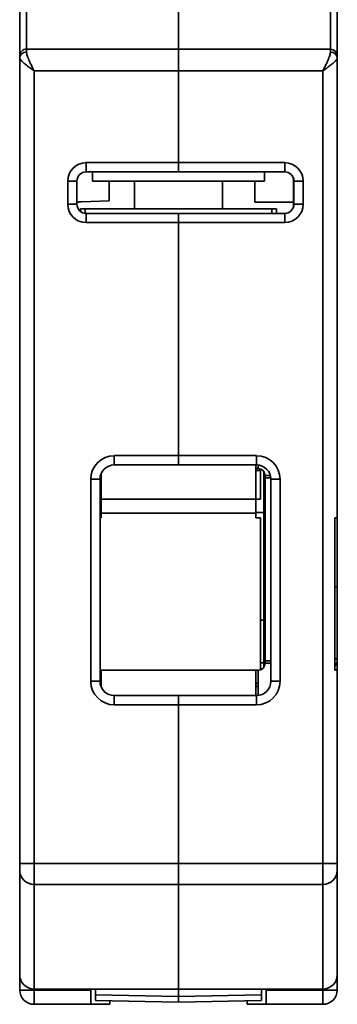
# Model space of a CAD drawing. Header units: millimetres. Extents: x -39 to 188, y 73 to 235.
# Tile 2 of 21: x -39 to -21, y 117 to 171. Entities that reach past the tile are written whole.
import ezdxf

# ---------------------------------------------------------------- set-up
doc = ezdxf.new("R2010")
doc.units = ezdxf.units.MM
doc.layers.add('Visible (ISO)', color=7, linetype='Continuous', lineweight=35)
doc.layers.add('Visible Narrow (ISO)', color=7, linetype='Continuous', lineweight=35)

msp = doc.modelspace()

# ---------------------------------------------------------------- linework, layer by layer
at = {"layer": 'Visible (ISO)'}
for p, q in [((-38.791, 169.49), (-38.791, 182.647)), ((-30.053, 169.871), (-30.053, 182.647)), ((-30.053, 182.647), (-30.053, 169.871)), ((-21.315, 182.647), (-21.315, 169.49)), ((-30.053, 169.871), (-38.41, 169.871)), ((-30.053, 168.677), (-30.053, 169.871)), ((-30.053, 169.871), (-21.696, 169.871)), ((-30.053, 169.871), (-30.053, 168.677)), ((-38.791, 169.49), (-38.791, 169.381)), ((-38.791, 125.05), (-38.791, 169.381)), ((-38.791, 125.05), (-38.791, 169.381)), ((-38.206, 169.107), (-38.206, 169.107)), ((-21.315, 169.49), (-21.315, 169.381)), ((-21.315, 169.381), (-21.315, 144.065)), ((-21.315, 169.381), (-21.315, 144.065)), ((-30.053, 163.623), (-30.053, 168.677)), ((-30.053, 163.623), (-30.053, 168.677)), ((-35.133, 163.623), (-30.053, 163.623)), ((-30.053, 163.623), (-30.053, 163.115)), ((-30.053, 163.623), (-24.211, 163.623)), ((-30.053, 163.115), (-30.053, 163.623)), ((-36.149, 161.337), (-36.149, 162.607)), ((-35.641, 161.337), (-35.641, 162.607)), ((-35.133, 163.115), (-30.053, 163.115)), ((-34.79, 163.115), (-34.79, 162.607)), ((-25.316, 162.607), (-34.79, 162.607)), ((-33.863, 162.607), (-33.863, 161.526)), ((-32.466, 162.607), (-32.466, 161.083)), ((-30.053, 163.115), (-24.211, 163.115)), ((-27.64, 162.607), (-27.64, 161.083)), ((-25.862, 161.438), (-25.862, 162.607)), ((-25.316, 163.115), (-25.316, 162.607)), ((-23.728, 161.178), (-23.728, 162.765)), ((-23.703, 162.607), (-23.703, 161.337)), ((-23.195, 162.607), (-23.195, 161.337)), ((-35.397, 161.472), (-33.863, 161.526)), ((-35.196, 161.083), (-35.45, 161.083)), ((-35.45, 161.083), (-35.45, 160.94)), ((-35.196, 161.083), (-35.196, 160.833)), ((-24.909, 161.083), (-35.196, 161.083)), ((-23.728, 161.438), (-25.862, 161.438)), ((-24.909, 161.083), (-24.909, 160.829)), ((-24.655, 161.083), (-24.909, 161.083)), ((-24.655, 160.829), (-24.655, 161.083)), ((-30.053, 160.829), (-35.133, 160.829)), ((-30.053, 160.829), (-30.053, 160.321)), ((-30.053, 160.321), (-30.053, 160.829)), ((-24.211, 160.829), (-30.053, 160.829)), ((-30.053, 160.321), (-35.133, 160.321)), ((-30.053, 147.494), (-30.053, 160.321)), ((-24.211, 160.321), (-30.053, 160.321)), ((-30.053, 147.494), (-30.053, 160.321)), ((-33.584, 147.494), (-30.053, 147.494)), ((-30.053, 147.494), (-30.053, 146.986)), ((-30.053, 147.494), (-25.76, 147.494)), ((-30.053, 146.986), (-30.053, 147.494)), ((-33.584, 146.986), (-30.053, 146.986)), ((-30.053, 146.986), (-25.76, 146.986)), ((-25.798, 145.106), (-25.798, 146.986)), ((-25.671, 146.782), (-25.671, 146.981)), ((-34.307, 145.106), (-34.307, 146.508)), ((-25.798, 146.782), (-25.671, 146.782)), ((-25.544, 146.681), (-25.798, 146.681)), ((-25.544, 145.106), (-25.544, 146.681)), ((-25.354, 135.853), (-25.354, 146.612)), ((-25.29, 146.274), (-25.29, 146.401)), ((-34.879, 135.073), (-34.879, 146.198)), ((-34.371, 135.073), (-34.371, 146.198)), ((-25.29, 146.274), (-24.977, 146.274)), ((-25.29, 136.191), (-25.29, 146.274)), ((-24.973, 146.198), (-24.973, 135.073)), ((-24.465, 146.198), (-24.465, 135.073)), ((-34.371, 145.106), (-34.307, 145.106)), ((-34.307, 145.106), (-25.798, 145.106)), ((-34.307, 145.106), (-34.307, 144.319)), ((-25.544, 145.106), (-25.798, 145.106)), ((-25.798, 145.106), (-25.798, 144.319)), ((-34.307, 144.319), (-34.307, 144.065)), ((-25.798, 144.319), (-25.798, 144.065)), ((-34.371, 144.065), (-34.307, 144.065)), ((-25.544, 144.065), (-25.798, 144.065)), ((-25.544, 144.065), (-25.544, 135.704)), ((-21.442, 144.065), (-21.442, 139.874)), ((-21.442, 144.065), (-21.315, 144.065)), ((-21.315, 143.684), (-21.315, 144.065)), ((-21.315, 143.204), (-21.315, 143.684)), ((-21.315, 143.204), (-21.315, 143.037)), ((-21.315, 142.026), (-21.315, 142.108)), ((-21.315, 140.559), (-21.315, 141.115)), ((-21.315, 139.874), (-21.315, 140.559)), ((-21.315, 140.28), (-21.442, 140.28)), ((-21.442, 139.874), (-21.442, 135.683)), ((-21.315, 139.188), (-21.315, 139.874)), ((-21.315, 138.454), (-21.315, 139.188)), ((-25.544, 136.089), (-25.354, 136.089)), ((-25.29, 136.191), (-25.29, 136.064)), ((-25.29, 136.191), (-24.973, 136.191)), ((-25.29, 136.064), (-24.973, 136.064)), ((-21.315, 136.064), (-21.315, 136.365)), ((-21.315, 135.683), (-21.315, 136.064)), ((-34.307, 135.683), (-34.371, 135.683)), ((-34.307, 135.683), (-25.798, 135.683)), ((-34.307, 135.683), (-34.307, 134.763)), ((-25.671, 135.683), (-25.798, 135.683)), ((-25.798, 135.683), (-25.798, 134.286)), ((-25.671, 134.291), (-25.671, 135.683)), ((-21.315, 135.683), (-21.442, 135.683)), ((-21.315, 135.683), (-21.315, 125.05)), ((-34.344, 134.87), (-34.307, 134.87)), ((-34.32, 134.794), (-34.307, 134.794)), ((-25.671, 134.794), (-25.798, 134.794)), ((-30.053, 134.286), (-33.584, 134.286)), ((-30.053, 134.286), (-30.053, 133.778)), ((-30.053, 133.778), (-30.053, 134.286)), ((-25.76, 134.286), (-30.053, 134.286)), ((-30.053, 133.778), (-33.584, 133.778)), ((-30.053, 125.05), (-30.053, 133.778)), ((-25.76, 133.778), (-30.053, 133.778)), ((-30.053, 125.05), (-30.053, 133.778)), ((-38.791, 124.656), (-38.791, 125.05)), ((-38.791, 118.919), (-38.791, 124.656)), ((-30.053, 123.894), (-30.053, 125.05)), ((-30.053, 125.05), (-30.053, 123.894)), ((-21.315, 125.05), (-21.315, 124.656)), ((-21.315, 124.656), (-21.315, 118.919)), ((-30.053, 123.894), (-30.053, 118.131)), ((-30.053, 118.131), (-30.053, 123.894)), ((-38.791, 118.08), (-38.791, 118.919)), ((-21.315, 118.919), (-21.315, 118.08)), ((-30.053, 118.131), (-38.003, 118.131)), ((-34.879, 118.131), (-34.879, 118.08)), ((-34.879, 117.293), (-34.879, 118.08)), ((-34.625, 117.806), (-34.625, 118.131)), ((-34.625, 117.806), (-34.625, 117.5)), ((-22.103, 118.131), (-30.053, 118.131)), ((-30.053, 117.727), (-30.053, 118.131)), ((-25.481, 117.806), (-25.481, 118.131)), ((-25.481, 117.5), (-25.481, 117.806)), ((-25.227, 118.08), (-25.227, 118.131)), ((-25.227, 118.08), (-25.227, 117.293)), ((-34.879, 117.293), (-38.003, 117.293)), ((-33.838, 117.293), (-34.879, 117.293)), ((-34.625, 117.5), (-30.053, 117.42)), ((-33.838, 117.486), (-33.838, 117.293)), ((-30.053, 117.42), (-25.481, 117.5)), ((-26.268, 117.293), (-26.268, 117.486)), ((-26.268, 117.293), (-25.227, 117.293)), ((-25.227, 117.293), (-22.103, 117.293))]:
    msp.add_line(p, q, dxfattribs=at)
for centre, radius, start, end in [((-38.41, 169.49), 0.381, 90, 180.0001), ((-21.696, 169.49), 0.381, 0, 90), ((-35.133, 162.607), 1.016, 90, 180), ((-24.211, 162.607), 1.016, 0, 90), ((-35.133, 162.607), 0.508, 90, 180), ((-24.211, 162.607), 0.508, 0, 90), ((-35.133, 161.337), 1.016, 180, 270), ((-35.362, 160.457), 1.016, 92, 105.962), ((-35.133, 161.337), 0.508, 180, 270), ((-24.211, 161.337), 1.016, 270, 0), ((-24.211, 161.337), 0.508, 270, 0), ((-33.584, 146.198), 1.295, 90, 180), ((-25.76, 146.198), 1.295, 0, 90), ((-33.584, 146.198), 0.787, 90, 180), ((-25.76, 146.198), 0.787, 0, 90), ((-25.671, 146.401), 0.381, 0, 90), ((-25.671, 136.064), 0.381, 270, 0), ((-22.103, 136.318), 0.787, 327.0041, 0), ((-33.584, 135.073), 1.295, 180, 270), ((-33.584, 135.073), 0.787, 180, 270), ((-26.052, 135.378), 0.508, 300, 318.5904), ((-25.76, 135.073), 1.295, 270, 0), ((-25.76, 135.073), 0.787, 270, 0), ((-22.103, 118.919), 0.787, 270, 0), ((-38.003, 118.08), 0.787, 180, 270), ((-22.103, 118.08), 0.787, 270, 0)]:
    msp.add_arc(centre, radius, start, end, dxfattribs=at)
for centre, major_axis, ratio, start_param, end_param in [((-38.003, 118.919), (0.787, 0), 1, 3.14156, 4.712357), ((-30.053, 118.614), (0, -1.194), 0.00001, 6.283102, 7.016172)]:
    msp.add_ellipse(centre, major_axis=major_axis, ratio=ratio, start_param=start_param, end_param=end_param, dxfattribs=at)
msp.add_open_spline([(-38.791, 169.381), (-38.791, 169.381), (-38.791, 169.381), (-38.791, 169.381)], degree=3, dxfattribs=at)
for points, knots in [([(-21.315, 142.587), (-21.315, 142.637), (-21.315, 142.683), (-21.315, 142.726), (-21.315, 142.769), (-21.315, 142.808), (-21.315, 142.845), (-21.315, 142.882), (-21.315, 142.916), (-21.315, 142.948), (-21.315, 142.98), (-21.315, 143.01), (-21.315, 143.037)], [0, 0, 0, 0, 0.25, 0.25, 0.25, 0.5, 0.5, 0.5, 0.75, 0.75, 0.75, 1, 1, 1, 1]), ([(-21.315, 142.281), (-21.315, 142.304), (-21.315, 142.331), (-21.315, 142.361), (-21.315, 142.392), (-21.315, 142.426), (-21.315, 142.463), (-21.315, 142.501), (-21.315, 142.542), (-21.315, 142.587)], [0, 0, 0, 0, 0.333333, 0.333333, 0.333333, 0.666667, 0.666667, 0.666667, 1, 1, 1, 1]), ([(-21.315, 142.108), (-21.315, 142.118), (-21.315, 142.128), (-21.315, 142.14), (-21.315, 142.152), (-21.315, 142.165), (-21.315, 142.179), (-21.315, 142.193), (-21.315, 142.208), (-21.315, 142.225), (-21.315, 142.242), (-21.315, 142.261), (-21.315, 142.281)], [0, 0, 0, 0, 0.25, 0.25, 0.25, 0.5, 0.5, 0.5, 0.75, 0.75, 0.75, 1, 1, 1, 1]), ([(-21.315, 141.898), (-21.315, 141.91), (-21.315, 141.921), (-21.315, 141.931), (-21.315, 141.941), (-21.315, 141.95), (-21.315, 141.958), (-21.315, 141.967), (-21.315, 141.975), (-21.315, 141.983), (-21.315, 141.99), (-21.315, 141.998), (-21.315, 142.005), (-21.315, 142.012), (-21.315, 142.019), (-21.315, 142.026)], [0, 0, 0, 0, 0.2, 0.2, 0.2, 0.4, 0.4, 0.4, 0.6, 0.6, 0.6, 0.8, 0.8, 0.8, 1, 1, 1, 1]), ([(-21.315, 141.802), (-21.315, 141.805), (-21.315, 141.808), (-21.315, 141.811), (-21.315, 141.829), (-21.315, 141.845), (-21.315, 141.86), (-21.315, 141.874), (-21.315, 141.887), (-21.315, 141.898)], [0.4596683, 0.4596683, 0.4596683, 0.4596683, 0.5, 0.5, 0.5, 0.75, 0.75, 0.75, 1, 1, 1, 1]), ([(-21.315, 141.297), (-21.315, 141.326), (-21.315, 141.358), (-21.315, 141.395), (-21.315, 141.431), (-21.315, 141.472), (-21.315, 141.515), (-21.315, 141.559), (-21.315, 141.606), (-21.315, 141.654), (-21.315, 141.702), (-21.315, 141.751), (-21.315, 141.802)], [0, 0, 0, 0, 0.25, 0.25, 0.25, 0.5, 0.5, 0.5, 0.75, 0.75, 0.75, 1, 1, 1, 1]), ([(-21.315, 141.115), (-21.315, 141.115), (-21.315, 141.119), (-21.315, 141.127), (-21.315, 141.135), (-21.315, 141.147), (-21.315, 141.162), (-21.315, 141.178), (-21.315, 141.197), (-21.315, 141.22), (-21.315, 141.243), (-21.315, 141.269), (-21.315, 141.297)], [0, 0, 0, 0, 0.25, 0.25, 0.25, 0.5, 0.5, 0.5, 0.75, 0.75, 0.75, 1, 1, 1, 1]), ([(-21.315, 138.166), (-21.315, 138.211), (-21.315, 138.252), (-21.315, 138.288), (-21.315, 138.324), (-21.315, 138.356), (-21.315, 138.381), (-21.315, 138.406), (-21.315, 138.424), (-21.315, 138.437), (-21.315, 138.449), (-21.315, 138.454), (-21.315, 138.454)], [0, 0, 0, 0, 0.25, 0.25, 0.25, 0.5, 0.5, 0.5, 0.75, 0.75, 0.75, 1, 1, 1, 1]), ([(-21.315, 137.408), (-21.315, 137.492), (-21.315, 137.571), (-21.315, 137.643), (-21.315, 137.716), (-21.315, 137.783), (-21.315, 137.845), (-21.315, 137.907), (-21.315, 137.964), (-21.315, 138.018), (-21.315, 138.071), (-21.315, 138.12), (-21.315, 138.166)], [0, 0, 0, 0, 0.25, 0.25, 0.25, 0.5, 0.5, 0.5, 0.75, 0.75, 0.75, 1, 1, 1, 1]), ([(-21.315, 136.652), (-21.315, 136.697), (-21.315, 136.746), (-21.315, 136.799), (-21.315, 136.852), (-21.315, 136.909), (-21.315, 136.971), (-21.315, 137.033), (-21.315, 137.101), (-21.315, 137.173), (-21.315, 137.246), (-21.315, 137.325), (-21.315, 137.408)], [0, 0, 0, 0, 0.25, 0.25, 0.25, 0.5, 0.5, 0.5, 0.75, 0.75, 0.75, 1, 1, 1, 1]), ([(-21.315, 136.365), (-21.315, 136.365), (-21.315, 136.371), (-21.315, 136.383), (-21.315, 136.395), (-21.315, 136.413), (-21.315, 136.438), (-21.315, 136.463), (-21.315, 136.494), (-21.315, 136.53), (-21.315, 136.566), (-21.315, 136.607), (-21.315, 136.652)], [0, 0, 0, 0, 0.25, 0.25, 0.25, 0.5, 0.5, 0.5, 0.75, 0.75, 0.75, 1, 1, 1, 1])]:
    msp.add_open_spline(points, degree=3, knots=knots, dxfattribs=at)
at = {"layer": 'Visible Narrow (ISO)'}
for p, q in [((-38.41, 169.871), (-38.41, 182.647)), ((-21.696, 182.647), (-21.696, 169.871)), ((-38.41, 169.711), (-38.41, 169.871)), ((-21.696, 169.871), (-21.696, 169.711)), ((-30.053, 168.677), (-38.003, 168.677)), ((-38.003, 125.05), (-38.003, 168.677)), ((-30.053, 168.677), (-22.103, 168.677)), ((-22.103, 168.677), (-22.103, 125.05)), ((-35.133, 163.623), (-35.133, 163.115)), ((-24.211, 163.623), (-24.211, 163.115)), ((-36.149, 162.607), (-35.641, 162.607)), ((-23.195, 162.607), (-23.703, 162.607)), ((-36.149, 161.337), (-35.641, 161.337)), ((-23.195, 161.337), (-23.703, 161.337)), ((-35.133, 160.321), (-35.133, 160.829)), ((-24.211, 160.321), (-24.211, 160.829)), ((-33.584, 147.494), (-33.584, 146.986)), ((-25.76, 147.494), (-25.76, 146.986)), ((-25.29, 146.401), (-25, 146.401)), ((-34.879, 146.198), (-34.371, 146.198)), ((-24.465, 146.198), (-24.973, 146.198)), ((-34.371, 144.374), (-34.307, 144.374)), ((-25.798, 144.319), (-34.307, 144.319)), ((-25.798, 144.361), (-25.354, 144.361)), ((-25.544, 138.442), (-25.354, 138.442)), ((-21.315, 136.318), (-21.442, 136.318)), ((-34.879, 135.073), (-34.371, 135.073)), ((-24.465, 135.073), (-24.973, 135.073)), ((-33.584, 133.778), (-33.584, 134.286)), ((-25.76, 133.778), (-25.76, 134.286)), ((-38.003, 125.05), (-38.791, 125.05)), ((-38.003, 125.05), (-30.053, 125.05)), ((-38.003, 123.894), (-38.003, 125.05)), ((-30.053, 125.05), (-22.103, 125.05)), ((-21.315, 125.05), (-22.103, 125.05)), ((-22.103, 125.05), (-22.103, 123.894)), ((-38.003, 123.894), (-30.053, 123.894)), ((-38.003, 118.131), (-38.003, 123.894)), ((-30.053, 123.894), (-22.103, 123.894)), ((-22.103, 123.894), (-22.103, 118.131)), ((-38.003, 118.08), (-38.791, 118.08)), ((-38.003, 118.08), (-38.003, 118.131)), ((-34.879, 118.08), (-38.003, 118.08)), ((-38.003, 117.293), (-38.003, 118.08)), ((-34.625, 117.806), (-30.053, 117.727)), ((-30.053, 117.727), (-25.481, 117.806)), ((-25.227, 118.08), (-22.103, 118.08)), ((-22.103, 118.131), (-22.103, 118.08)), ((-21.315, 118.08), (-22.103, 118.08)), ((-22.103, 118.08), (-22.103, 117.293))]:
    msp.add_line(p, q, dxfattribs=at)
for centre, major_axis, ratio, start_param, end_param in [((-38.41, 169.381), (-0.381, 0), 0.866025, 4.712389, 6.283202), ((-21.696, 169.381), (0.381, 0), 0.866025, 0.000002, 1.570796), ((-38.003, 124.656), (-0.787, 0), 0.968148, 6.283185, 7.853982), ((-22.103, 124.656), (0.787, 0), 0.968148, 4.712389, 6.283185)]:
    msp.add_ellipse(centre, major_axis=major_axis, ratio=ratio, start_param=start_param, end_param=end_param, dxfattribs=at)
for points, knots in [([(-38.41, 169.711), (-38.41, 169.687), (-38.407, 169.66), (-38.401, 169.628), (-38.395, 169.597), (-38.386, 169.562), (-38.374, 169.523), (-38.362, 169.484), (-38.346, 169.441), (-38.328, 169.394), (-38.31, 169.347), (-38.289, 169.296), (-38.266, 169.241), (-38.242, 169.186), (-38.216, 169.128), (-38.188, 169.067), (-38.16, 169.005), (-38.129, 168.941), (-38.098, 168.875), (-38.067, 168.81), (-38.035, 168.744), (-38.003, 168.677)], [0, 0, 0, 0, 0.142857, 0.142857, 0.142857, 0.285714, 0.285714, 0.285714, 0.428571, 0.428571, 0.428571, 0.571429, 0.571429, 0.571429, 0.714286, 0.714286, 0.714286, 0.857143, 0.857143, 0.857143, 1, 1, 1, 1]), ([(-22.103, 168.677), (-22.07, 168.744), (-22.038, 168.811), (-22.007, 168.876), (-21.976, 168.942), (-21.946, 169.006), (-21.918, 169.067), (-21.889, 169.128), (-21.863, 169.187), (-21.84, 169.241), (-21.816, 169.296), (-21.795, 169.347), (-21.777, 169.394), (-21.759, 169.441), (-21.744, 169.484), (-21.732, 169.523), (-21.72, 169.562), (-21.711, 169.597), (-21.705, 169.628), (-21.699, 169.66), (-21.696, 169.687), (-21.696, 169.711)], [0, 0, 0, 0, 0.142857, 0.142857, 0.142857, 0.285714, 0.285714, 0.285714, 0.428571, 0.428571, 0.428571, 0.571429, 0.571429, 0.571429, 0.714286, 0.714286, 0.714286, 0.857143, 0.857143, 0.857143, 1, 1, 1, 1]), ([(-38.003, 168.677), (-38.065, 168.723), (-38.127, 168.768), (-38.187, 168.812), (-38.248, 168.857), (-38.307, 168.901), (-38.361, 168.942), (-38.416, 168.984), (-38.466, 169.024), (-38.512, 169.061), (-38.558, 169.098), (-38.598, 169.133), (-38.633, 169.165), (-38.668, 169.197), (-38.697, 169.226), (-38.721, 169.253), (-38.744, 169.28), (-38.762, 169.304), (-38.773, 169.325), (-38.785, 169.346), (-38.791, 169.365), (-38.791, 169.381)], [0, 0, 0, 0, 0.1428571, 0.1428571, 0.1428571, 0.2857143, 0.2857143, 0.2857143, 0.4285714, 0.4285714, 0.4285714, 0.5714286, 0.5714286, 0.5714286, 0.7142857, 0.7142857, 0.7142857, 0.8571429, 0.8571429, 0.8571429, 0.9999692, 0.9999692, 0.9999692, 0.9999692]), ([(-21.315, 169.381), (-21.315, 169.365), (-21.321, 169.346), (-21.333, 169.325), (-21.344, 169.304), (-21.362, 169.28), (-21.385, 169.253), (-21.408, 169.227), (-21.437, 169.197), (-21.472, 169.165), (-21.507, 169.133), (-21.548, 169.098), (-21.593, 169.061), (-21.639, 169.024), (-21.69, 168.984), (-21.744, 168.943), (-21.799, 168.901), (-21.857, 168.857), (-21.918, 168.813), (-21.978, 168.768), (-22.04, 168.723), (-22.103, 168.677)], [0.0000351, 0.0000351, 0.0000351, 0.0000351, 0.1428571, 0.1428571, 0.1428571, 0.2857143, 0.2857143, 0.2857143, 0.4285714, 0.4285714, 0.4285714, 0.5714286, 0.5714286, 0.5714286, 0.7142857, 0.7142857, 0.7142857, 0.8571429, 0.8571429, 0.8571429, 1, 1, 1, 1])]:
    msp.add_open_spline(points, degree=3, knots=knots, dxfattribs=at)

doc.saveas('drawing.dxf')
